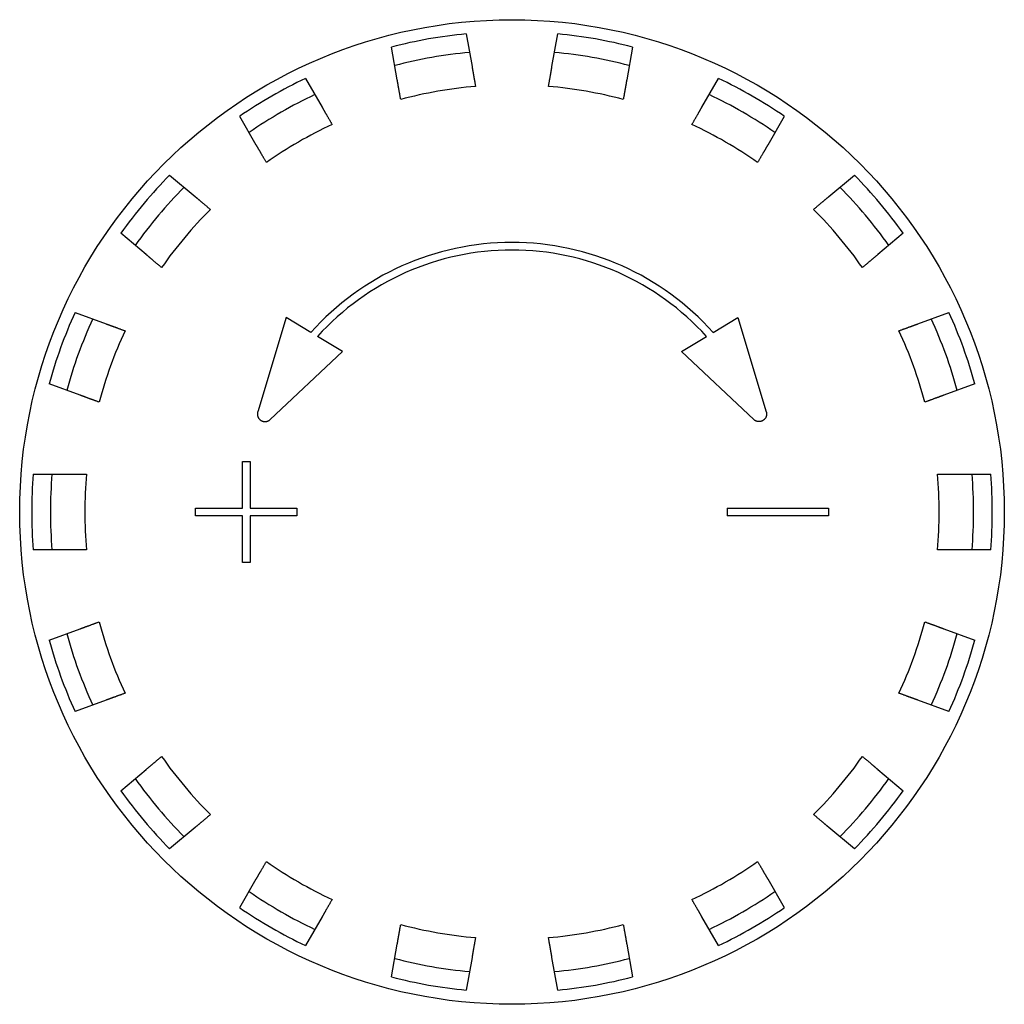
# Model space of a CAD drawing. Header units: millimetres. Extents: x 8 to 334, y 12 to 173.
# Tile 3 of 6: x 161 to 200, y 134 to 173. Entities that reach past the tile are written whole.
import ezdxf

# ---------------------------------------------------------------- set-up
doc = ezdxf.new("R2010")
doc.units = ezdxf.units.MM

msp = doc.modelspace()

# ---------------------------------------------------------------- linework, layer by layer
at = {"color": 7, "linetype": 'Continuous', "lineweight": 30}
for p, q in [((178.692, 172.39), (178.92, 171.098)), ((182.08, 171.098), (182.308, 172.39)), ((175.966, 170.577), (175.738, 171.869)), ((185.262, 171.869), (185.034, 170.577)), ((172.341, 170.632), (172.997, 169.496)), ((188.003, 169.496), (188.659, 170.632)), ((170.399, 167.996), (169.743, 169.132)), ((191.257, 169.132), (190.601, 167.996)), ((166.973, 166.808), (167.978, 165.965)), ((193.022, 165.965), (194.027, 166.808)), ((166.05, 163.667), (165.045, 164.51)), ((195.955, 164.51), (194.95, 163.667)), ((163.237, 161.379), (164.47, 160.931)), ((171.573, 161.188), (170.453, 157.458)), ((172.558, 160.596), (171.573, 161.188)), ((188.442, 160.596), (189.427, 161.188)), ((189.427, 161.188), (190.547, 157.458)), ((196.53, 160.931), (197.763, 161.379)), ((173.805, 159.846), (172.82, 160.438)), ((187.195, 159.846), (188.18, 160.438)), ((170.946, 157.153), (173.805, 159.846)), ((190.054, 157.153), (187.195, 159.846)), ((163.444, 158.112), (162.211, 158.56)), ((198.789, 158.56), (197.556, 158.112)), ((169.85, 153.65), (169.85, 155.5)), ((169.85, 155.5), (170.15, 155.5)), ((170.15, 155.5), (170.15, 153.65)), ((161.583, 155), (162.895, 155)), ((198.105, 155), (199.417, 155)), ((168, 153.35), (168, 153.65)), ((168, 153.65), (169.85, 153.65)), ((169.85, 153.35), (168, 153.35)), ((169.85, 151.5), (169.85, 153.35)), ((170.15, 153.65), (172, 153.65)), ((172, 153.35), (170.15, 153.35)), ((170.15, 153.35), (170.15, 151.5)), ((172, 153.65), (172, 153.35)), ((162.895, 152), (161.583, 152)), ((199.417, 152), (198.105, 152)), ((170.15, 151.5), (169.85, 151.5)), ((162.211, 148.44), (163.444, 148.888)), ((197.556, 148.888), (198.789, 148.44)), ((164.47, 146.069), (163.237, 145.621)), ((197.763, 145.621), (196.53, 146.069)), ((165.045, 142.49), (166.05, 143.333)), ((194.95, 143.333), (195.955, 142.49)), ((167.978, 141.035), (166.973, 140.192)), ((194.027, 140.192), (193.022, 141.035)), ((169.743, 137.868), (170.399, 139.004)), ((190.601, 139.004), (191.257, 137.868)), ((172.997, 137.504), (172.341, 136.368)), ((188.659, 136.368), (188.003, 137.504)), ((175.738, 135.131), (175.966, 136.423)), ((185.034, 136.423), (185.262, 135.131)), ((178.92, 135.902), (178.692, 134.61)), ((182.308, 134.61), (182.08, 135.902))]:
    msp.add_line(p, q, dxfattribs=at)
msp.add_circle((180.5, 153.5), 19.45, dxfattribs=at)
for radius, start, end in [(18.976, 95.4662, 104.5338), (18.976, 75.4662, 84.5338), (18.236, 95.2819, 104.7181), (18.236, 75.2819, 84.7181), (18.976, 115.4662, 124.5338), (18.976, 55.4662, 64.5338), (16.879, 94.9015, 105.0985), (16.879, 74.9015, 85.0985), (18.236, 115.2819, 124.7181), (18.236, 55.2819, 64.7181), (16.879, 114.9015, 125.0985), (16.879, 54.9015, 65.0985), (18.976, 135.4662, 144.5338), (18.976, 35.4662, 44.5338), (18.236, 135.2819, 144.7181), (18.236, 35.2819, 44.7181), (16.879, 134.9015, 145.0985), (16.879, 34.9015, 45.0985), (10.65, 41.7792, 138.2208), (10.35, 42.0955, 137.9045), (18.976, 155.4662, 164.5338), (18.236, 155.2819, 164.7181), (18.236, 15.2819, 24.7181), (18.976, 15.4662, 24.5338), (16.879, 154.9015, 165.0985), (16.879, 14.9015, 25.0985), (18.976, 175.4662, 184.5338), (18.236, 175.2819, 184.7181), (16.879, 174.9015, 185.0985), (16.879, 354.9015, 5.0985), (18.236, 355.2819, 4.7181), (18.976, 355.4662, 4.5338), (16.879, 194.9015, 205.0985), (16.879, 334.9015, 345.0985), (18.236, 195.2819, 204.7181), (18.236, 335.2819, 344.7181), (18.976, 195.4662, 204.5338), (18.976, 335.4662, 344.5338), (16.879, 214.9015, 225.0985), (16.879, 314.9015, 325.0985), (18.236, 215.2819, 224.7181), (18.236, 315.2819, 324.7181), (18.976, 215.4662, 224.5338), (18.976, 315.4662, 324.5338), (16.879, 234.9015, 245.0985), (16.879, 294.9015, 305.0985), (18.236, 235.2819, 244.7181), (18.236, 295.2819, 304.7181), (18.976, 235.4662, 244.5338), (18.976, 295.4662, 304.5338), (16.879, 254.9015, 265.0985), (16.879, 274.9015, 285.0985), (18.236, 255.2819, 264.7181), (18.236, 275.2819, 284.7181), (18.976, 255.4662, 264.5338), (18.976, 275.4662, 284.5338)]:
    msp.add_arc((180.5, 153.5), radius, start, end, dxfattribs=at)
for points, knots in [([(178.92, 171.098), (178.92, 171.097), (178.921, 171.094), (178.922, 171.087), (178.923, 171.079), (178.925, 171.069), (178.927, 171.057), (178.93, 171.043), (178.933, 171.028), (178.936, 171.01), (178.939, 170.99), (178.943, 170.968), (178.947, 170.943), (178.952, 170.918), (178.957, 170.89), (178.962, 170.862), (178.967, 170.832), (178.973, 170.8), (178.979, 170.767), (178.985, 170.732), (178.991, 170.695), (178.998, 170.656), (179.005, 170.615), (179.013, 170.572), (179.021, 170.527), (179.029, 170.483), (179.036, 170.441), (179.043, 170.401), (179.05, 170.36), (179.055, 170.331), (179.058, 170.317)], [0, 0, 0, 0, 0.0359095, 0.0718328, 0.1077561, 0.1436656, 0.1795751, 0.2154984, 0.2514216, 0.2873311, 0.3250899, 0.3628647, 0.4006395, 0.4383983, 0.4743076, 0.5102307, 0.5461537, 0.582063, 0.6179722, 0.6538951, 0.689818, 0.7257272, 0.7634777, 0.801244, 0.8390104, 0.8767609, 0.9075363, 0.9383117, 0.9691558, 1, 1, 1, 1]), ([(181.942, 170.317), (181.945, 170.334), (181.951, 170.367), (181.959, 170.414), (181.968, 170.461), (181.975, 170.506), (181.983, 170.55), (181.991, 170.592), (181.998, 170.633), (182.005, 170.672), (182.012, 170.711), (182.018, 170.749), (182.025, 170.785), (182.031, 170.819), (182.036, 170.85), (182.041, 170.879), (182.046, 170.907), (182.051, 170.932), (182.055, 170.956), (182.059, 170.978), (182.062, 170.999), (182.066, 171.018), (182.069, 171.035), (182.071, 171.051), (182.074, 171.064), (182.076, 171.075), (182.077, 171.083), (182.078, 171.089), (182.079, 171.095), (182.08, 171.097), (182.08, 171.098)], [0, 0, 0, 0, 0.0359774, 0.0719686, 0.1079597, 0.1439371, 0.1799147, 0.215906, 0.2518973, 0.2878749, 0.3256979, 0.3635368, 0.4013758, 0.4391988, 0.4751766, 0.5111683, 0.5471599, 0.5831378, 0.6191157, 0.6551075, 0.6910993, 0.7270772, 0.7649122, 0.8027631, 0.8406141, 0.878449, 0.9088035, 0.9391579, 0.9695789, 1, 1, 1, 1]), ([(176.103, 169.796), (176.1, 169.813), (176.095, 169.846), (176.086, 169.893), (176.078, 169.94), (176.07, 169.985), (176.062, 170.029), (176.055, 170.071), (176.048, 170.112), (176.041, 170.151), (176.034, 170.19), (176.027, 170.228), (176.021, 170.264), (176.015, 170.298), (176.009, 170.329), (176.004, 170.358), (175.999, 170.386), (175.995, 170.411), (175.991, 170.435), (175.987, 170.458), (175.983, 170.478), (175.98, 170.497), (175.977, 170.514), (175.974, 170.53), (175.972, 170.543), (175.97, 170.554), (175.968, 170.562), (175.967, 170.568), (175.966, 170.574), (175.966, 170.576), (175.966, 170.577)], [0, 0, 0, 0, 0.0359774, 0.0719686, 0.1079597, 0.1439371, 0.1799147, 0.215906, 0.2518973, 0.2878749, 0.3256979, 0.3635368, 0.4013758, 0.4391988, 0.4751766, 0.5111683, 0.5471599, 0.5831378, 0.6191157, 0.6551075, 0.6910993, 0.7270772, 0.7649122, 0.8027631, 0.8406141, 0.878449, 0.9088035, 0.9391579, 0.9695789, 1, 1, 1, 1]), ([(185.034, 170.577), (185.034, 170.576), (185.034, 170.573), (185.032, 170.566), (185.031, 170.558), (185.029, 170.548), (185.027, 170.536), (185.025, 170.522), (185.022, 170.507), (185.019, 170.489), (185.015, 170.469), (185.011, 170.447), (185.007, 170.422), (185.002, 170.397), (184.998, 170.37), (184.993, 170.341), (184.987, 170.311), (184.982, 170.279), (184.976, 170.246), (184.97, 170.211), (184.963, 170.174), (184.956, 170.135), (184.949, 170.094), (184.942, 170.051), (184.934, 170.006), (184.926, 169.962), (184.918, 169.92), (184.911, 169.88), (184.904, 169.839), (184.899, 169.81), (184.897, 169.796)], [0, 0, 0, 0, 0.03591, 0.071833, 0.107756, 0.143666, 0.179575, 0.215498, 0.251422, 0.287331, 0.32509, 0.362865, 0.400639, 0.438398, 0.474308, 0.510231, 0.546154, 0.582063, 0.617972, 0.653895, 0.689818, 0.725727, 0.763478, 0.801244, 0.83901, 0.876761, 0.907536, 0.938312, 0.969156, 1, 1, 1, 1]), ([(172.997, 169.496), (172.997, 169.495), (172.999, 169.493), (173.002, 169.487), (173.006, 169.48), (173.011, 169.471), (173.017, 169.46), (173.024, 169.448), (173.032, 169.434), (173.041, 169.419), (173.051, 169.401), (173.063, 169.382), (173.075, 169.36), (173.088, 169.338), (173.102, 169.314), (173.116, 169.289), (173.132, 169.262), (173.148, 169.235), (173.165, 169.205), (173.182, 169.174), (173.201, 169.142), (173.221, 169.108), (173.242, 169.072), (173.264, 169.034), (173.287, 168.994), (173.309, 168.956), (173.33, 168.919), (173.351, 168.883), (173.371, 168.847), (173.386, 168.822), (173.393, 168.81)], [0, 0, 0, 0, 0.03591, 0.071833, 0.107756, 0.143666, 0.179575, 0.215498, 0.251422, 0.287331, 0.32509, 0.362865, 0.400639, 0.438398, 0.474308, 0.510231, 0.546154, 0.582063, 0.617972, 0.653895, 0.689818, 0.725727, 0.763478, 0.801244, 0.83901, 0.876761, 0.907536, 0.938312, 0.969156, 1, 1, 1, 1]), ([(187.607, 168.81), (187.615, 168.824), (187.632, 168.853), (187.656, 168.895), (187.68, 168.936), (187.703, 168.976), (187.725, 169.014), (187.746, 169.051), (187.767, 169.087), (187.787, 169.122), (187.807, 169.156), (187.826, 169.19), (187.845, 169.221), (187.862, 169.251), (187.878, 169.278), (187.892, 169.304), (187.906, 169.328), (187.919, 169.351), (187.932, 169.372), (187.943, 169.391), (187.953, 169.409), (187.963, 169.426), (187.971, 169.441), (187.979, 169.455), (187.986, 169.467), (187.992, 169.476), (187.996, 169.483), (187.999, 169.489), (188.002, 169.493), (188.003, 169.495), (188.003, 169.496)], [0, 0, 0, 0, 0.0359774, 0.0719686, 0.1079597, 0.1439371, 0.1799147, 0.215906, 0.2518973, 0.2878749, 0.3256979, 0.3635368, 0.4013758, 0.4391988, 0.4751766, 0.5111683, 0.5471599, 0.5831378, 0.6191157, 0.6551075, 0.6910993, 0.7270772, 0.7649122, 0.8027631, 0.8406141, 0.878449, 0.9088035, 0.9391579, 0.9695789, 1, 1, 1, 1]), ([(170.795, 167.31), (170.787, 167.324), (170.77, 167.353), (170.746, 167.395), (170.722, 167.436), (170.699, 167.476), (170.677, 167.514), (170.655, 167.551), (170.635, 167.587), (170.615, 167.622), (170.595, 167.656), (170.576, 167.69), (170.557, 167.721), (170.54, 167.751), (170.524, 167.778), (170.51, 167.804), (170.496, 167.828), (170.483, 167.851), (170.47, 167.872), (170.459, 167.891), (170.449, 167.909), (170.439, 167.926), (170.43, 167.941), (170.423, 167.955), (170.416, 167.967), (170.41, 167.976), (170.406, 167.983), (170.403, 167.989), (170.4, 167.993), (170.399, 167.995), (170.399, 167.996)], [0, 0, 0, 0, 0.035977, 0.071969, 0.10796, 0.143937, 0.179915, 0.215906, 0.251897, 0.287875, 0.325698, 0.363537, 0.401376, 0.439199, 0.475177, 0.511168, 0.54716, 0.583138, 0.619116, 0.655108, 0.691099, 0.727077, 0.764912, 0.802763, 0.840614, 0.878449, 0.908803, 0.939158, 0.969579, 1, 1, 1, 1]), ([(190.601, 167.996), (190.601, 167.995), (190.599, 167.993), (190.596, 167.987), (190.592, 167.98), (190.587, 167.971), (190.581, 167.96), (190.574, 167.948), (190.566, 167.934), (190.557, 167.919), (190.547, 167.901), (190.535, 167.882), (190.523, 167.86), (190.51, 167.838), (190.496, 167.814), (190.482, 167.789), (190.466, 167.762), (190.45, 167.735), (190.433, 167.705), (190.416, 167.674), (190.397, 167.642), (190.377, 167.608), (190.356, 167.572), (190.334, 167.534), (190.312, 167.494), (190.289, 167.456), (190.268, 167.419), (190.248, 167.383), (190.227, 167.347), (190.212, 167.322), (190.205, 167.31)], [0, 0, 0, 0, 0.03591, 0.071833, 0.107756, 0.143666, 0.179575, 0.215498, 0.251422, 0.287331, 0.32509, 0.362865, 0.400639, 0.438398, 0.474308, 0.510231, 0.546154, 0.582063, 0.617972, 0.653895, 0.689818, 0.725727, 0.763478, 0.801244, 0.83901, 0.876761, 0.907536, 0.938312, 0.969156, 1, 1, 1, 1]), ([(167.978, 165.965), (167.979, 165.964), (167.981, 165.963), (167.986, 165.958), (167.993, 165.953), (168.001, 165.946), (168.01, 165.939), (168.021, 165.93), (168.033, 165.919), (168.047, 165.908), (168.062, 165.895), (168.079, 165.88), (168.098, 165.864), (168.118, 165.848), (168.139, 165.83), (168.161, 165.811), (168.185, 165.792), (168.21, 165.771), (168.236, 165.749), (168.263, 165.726), (168.291, 165.702), (168.321, 165.677), (168.353, 165.65), (168.387, 165.622), (168.422, 165.593), (168.456, 165.564), (168.489, 165.536), (168.52, 165.51), (168.552, 165.483), (168.574, 165.465), (168.585, 165.456)], [0, 0, 0, 0, 0.03591, 0.071833, 0.107756, 0.143666, 0.179575, 0.215498, 0.251422, 0.287331, 0.32509, 0.362865, 0.400639, 0.438398, 0.474308, 0.510231, 0.546154, 0.582063, 0.617972, 0.653895, 0.689818, 0.725727, 0.763478, 0.801244, 0.83901, 0.876761, 0.907536, 0.938312, 0.969156, 1, 1, 1, 1]), ([(192.415, 165.456), (192.427, 165.466), (192.453, 165.488), (192.49, 165.519), (192.526, 165.549), (192.561, 165.579), (192.595, 165.607), (192.628, 165.635), (192.66, 165.662), (192.691, 165.688), (192.721, 165.713), (192.751, 165.738), (192.779, 165.761), (192.805, 165.783), (192.829, 165.804), (192.852, 165.823), (192.873, 165.84), (192.893, 165.857), (192.912, 165.873), (192.929, 165.887), (192.945, 165.901), (192.96, 165.913), (192.973, 165.924), (192.985, 165.934), (192.996, 165.943), (193.004, 165.95), (193.01, 165.956), (193.015, 165.96), (193.019, 165.963), (193.021, 165.965), (193.022, 165.965)], [0, 0, 0, 0, 0.035977, 0.071969, 0.10796, 0.143937, 0.179915, 0.215906, 0.251897, 0.287875, 0.325698, 0.363537, 0.401376, 0.439199, 0.475177, 0.511168, 0.54716, 0.583138, 0.619116, 0.655108, 0.691099, 0.727077, 0.764912, 0.802763, 0.840614, 0.878449, 0.908803, 0.939158, 0.969579, 1, 1, 1, 1]), ([(166.657, 163.158), (166.644, 163.168), (166.619, 163.19), (166.581, 163.221), (166.545, 163.251), (166.51, 163.281), (166.476, 163.309), (166.443, 163.337), (166.412, 163.363), (166.381, 163.389), (166.35, 163.415), (166.321, 163.439), (166.293, 163.463), (166.267, 163.485), (166.242, 163.505), (166.22, 163.524), (166.198, 163.542), (166.178, 163.559), (166.16, 163.575), (166.143, 163.589), (166.127, 163.602), (166.112, 163.615), (166.099, 163.626), (166.087, 163.636), (166.076, 163.645), (166.068, 163.652), (166.061, 163.657), (166.056, 163.662), (166.052, 163.665), (166.051, 163.666), (166.05, 163.667)], [0, 0, 0, 0, 0.035977, 0.071969, 0.10796, 0.143937, 0.179915, 0.215906, 0.251897, 0.287875, 0.325698, 0.363537, 0.401376, 0.439199, 0.475177, 0.511168, 0.54716, 0.583138, 0.619116, 0.655108, 0.691099, 0.727077, 0.764912, 0.802763, 0.840614, 0.878449, 0.908803, 0.939158, 0.969579, 1, 1, 1, 1]), ([(194.95, 163.667), (194.949, 163.666), (194.947, 163.664), (194.942, 163.66), (194.936, 163.655), (194.928, 163.648), (194.919, 163.64), (194.908, 163.631), (194.896, 163.621), (194.882, 163.61), (194.866, 163.597), (194.849, 163.582), (194.83, 163.566), (194.81, 163.549), (194.789, 163.532), (194.767, 163.513), (194.743, 163.494), (194.719, 163.473), (194.693, 163.451), (194.666, 163.428), (194.637, 163.404), (194.607, 163.379), (194.575, 163.352), (194.541, 163.324), (194.506, 163.294), (194.472, 163.266), (194.439, 163.238), (194.408, 163.212), (194.376, 163.185), (194.354, 163.167), (194.343, 163.158)], [0, 0, 0, 0, 0.0359095, 0.0718328, 0.1077561, 0.1436656, 0.1795751, 0.2154984, 0.2514216, 0.2873311, 0.3250899, 0.3628647, 0.4006395, 0.4383983, 0.4743076, 0.5102307, 0.5461537, 0.582063, 0.6179722, 0.6538951, 0.689818, 0.7257272, 0.7634777, 0.801244, 0.8390104, 0.8767609, 0.9075363, 0.9383117, 0.9691558, 1, 1, 1, 1]), ([(164.47, 160.931), (164.471, 160.93), (164.474, 160.929), (164.48, 160.927), (164.488, 160.924), (164.497, 160.921), (164.509, 160.917), (164.522, 160.912), (164.537, 160.906), (164.554, 160.9), (164.573, 160.893), (164.594, 160.886), (164.617, 160.877), (164.642, 160.868), (164.668, 160.859), (164.695, 160.849), (164.724, 160.838), (164.754, 160.827), (164.786, 160.816), (164.819, 160.804), (164.854, 160.791), (164.891, 160.777), (164.93, 160.763), (164.972, 160.748), (165.015, 160.732), (165.057, 160.717), (165.097, 160.703), (165.135, 160.689), (165.174, 160.674), (165.201, 160.665), (165.215, 160.66)], [0, 0, 0, 0, 0.03591, 0.071833, 0.107756, 0.143666, 0.179575, 0.215498, 0.251422, 0.287331, 0.32509, 0.362865, 0.400639, 0.438398, 0.474308, 0.510231, 0.546154, 0.582063, 0.617972, 0.653895, 0.689818, 0.725727, 0.763478, 0.801244, 0.83901, 0.876761, 0.907536, 0.938312, 0.969156, 1, 1, 1, 1]), ([(195.785, 160.66), (195.801, 160.665), (195.832, 160.677), (195.878, 160.693), (195.922, 160.71), (195.965, 160.725), (196.007, 160.74), (196.047, 160.755), (196.086, 160.769), (196.124, 160.783), (196.161, 160.796), (196.197, 160.81), (196.232, 160.822), (196.264, 160.834), (196.294, 160.845), (196.321, 160.855), (196.348, 160.864), (196.372, 160.873), (196.395, 160.882), (196.416, 160.889), (196.436, 160.896), (196.454, 160.903), (196.47, 160.909), (196.485, 160.914), (196.498, 160.919), (196.508, 160.923), (196.516, 160.926), (196.522, 160.928), (196.527, 160.93), (196.529, 160.93), (196.53, 160.931)], [0, 0, 0, 0, 0.035977, 0.071969, 0.10796, 0.143937, 0.179915, 0.215906, 0.251897, 0.287875, 0.325698, 0.363537, 0.401376, 0.439199, 0.475177, 0.511168, 0.54716, 0.583138, 0.619116, 0.655108, 0.691099, 0.727077, 0.764912, 0.802763, 0.840614, 0.878449, 0.908803, 0.939158, 0.969579, 1, 1, 1, 1]), ([(164.189, 157.841), (164.173, 157.846), (164.142, 157.858), (164.096, 157.874), (164.052, 157.89), (164.009, 157.906), (163.967, 157.921), (163.927, 157.936), (163.888, 157.95), (163.85, 157.964), (163.813, 157.977), (163.777, 157.991), (163.742, 158.003), (163.71, 158.015), (163.68, 158.026), (163.652, 158.036), (163.626, 158.045), (163.602, 158.054), (163.579, 158.063), (163.558, 158.07), (163.538, 158.077), (163.52, 158.084), (163.504, 158.09), (163.489, 158.095), (163.476, 158.1), (163.466, 158.104), (163.458, 158.107), (163.452, 158.109), (163.447, 158.111), (163.445, 158.111), (163.444, 158.112)], [0, 0, 0, 0, 0.0359774, 0.0719686, 0.1079597, 0.1439371, 0.1799147, 0.215906, 0.2518973, 0.2878749, 0.3256979, 0.3635368, 0.4013758, 0.4391988, 0.4751766, 0.5111683, 0.5471599, 0.5831378, 0.6191157, 0.6551075, 0.6910993, 0.7270772, 0.7649122, 0.8027631, 0.8406141, 0.878449, 0.9088035, 0.9391579, 0.9695789, 1, 1, 1, 1]), ([(197.556, 158.112), (197.555, 158.111), (197.552, 158.11), (197.546, 158.108), (197.538, 158.105), (197.529, 158.102), (197.517, 158.098), (197.504, 158.093), (197.489, 158.087), (197.472, 158.081), (197.453, 158.074), (197.432, 158.066), (197.409, 158.058), (197.384, 158.049), (197.358, 158.04), (197.331, 158.03), (197.303, 158.019), (197.272, 158.008), (197.24, 157.997), (197.207, 157.985), (197.172, 157.972), (197.135, 157.958), (197.096, 157.944), (197.054, 157.929), (197.011, 157.913), (196.97, 157.898), (196.929, 157.884), (196.891, 157.87), (196.852, 157.855), (196.825, 157.845), (196.811, 157.841)], [0, 0, 0, 0, 0.03591, 0.071833, 0.107756, 0.143666, 0.179575, 0.215498, 0.251422, 0.287331, 0.32509, 0.362865, 0.400639, 0.438398, 0.474308, 0.510231, 0.546154, 0.582063, 0.617972, 0.653895, 0.689818, 0.725727, 0.763478, 0.801244, 0.83901, 0.876761, 0.907536, 0.938312, 0.969156, 1, 1, 1, 1]), ([(170.453, 157.458), (170.45, 157.45), (170.446, 157.434), (170.442, 157.409), (170.44, 157.383), (170.44, 157.358), (170.442, 157.333), (170.446, 157.308), (170.453, 157.284), (170.461, 157.26), (170.471, 157.237), (170.484, 157.215), (170.498, 157.194), (170.513, 157.174), (170.531, 157.156), (170.55, 157.139), (170.57, 157.124), (170.592, 157.11), (170.614, 157.099), (170.638, 157.089), (170.662, 157.082), (170.687, 157.076), (170.712, 157.073), (170.737, 157.071), (170.763, 157.072), (170.788, 157.075), (170.813, 157.08), (170.838, 157.088), (170.861, 157.097), (170.884, 157.108), (170.906, 157.121), (170.927, 157.136), (170.939, 157.148), (170.946, 157.153)], [0, 0, 0, 0, 0.032002, 0.064119, 0.096235, 0.128235, 0.160228, 0.192333, 0.224436, 0.256425, 0.288464, 0.320616, 0.352765, 0.3848, 0.417014, 0.449341, 0.481665, 0.513875, 0.546234, 0.578707, 0.611177, 0.643531, 0.675942, 0.708468, 0.74099, 0.773396, 0.80574, 0.838201, 0.870658, 0.902997, 0.935314, 0.967687, 1, 1, 1, 1]), ([(190.547, 157.458), (190.55, 157.45), (190.554, 157.434), (190.558, 157.409), (190.56, 157.383), (190.56, 157.358), (190.558, 157.333), (190.554, 157.308), (190.547, 157.284), (190.539, 157.26), (190.529, 157.237), (190.516, 157.215), (190.502, 157.194), (190.487, 157.174), (190.469, 157.156), (190.45, 157.139), (190.43, 157.124), (190.408, 157.11), (190.386, 157.099), (190.362, 157.089), (190.338, 157.082), (190.313, 157.076), (190.288, 157.073), (190.263, 157.071), (190.237, 157.072), (190.212, 157.075), (190.187, 157.08), (190.162, 157.088), (190.139, 157.097), (190.116, 157.108), (190.094, 157.121), (190.073, 157.136), (190.061, 157.148), (190.054, 157.153)], [0, 0, 0, 0, 0.032002, 0.064119, 0.096235, 0.128235, 0.160228, 0.192333, 0.224436, 0.256425, 0.288464, 0.320616, 0.352765, 0.3848, 0.417014, 0.449341, 0.481665, 0.513875, 0.546234, 0.578707, 0.611177, 0.643531, 0.675942, 0.708468, 0.74099, 0.773396, 0.80574, 0.838201, 0.870658, 0.902997, 0.935314, 0.967687, 1, 1, 1, 1]), ([(162.895, 155), (162.896, 155), (162.899, 155), (162.906, 155), (162.914, 155), (162.924, 155), (162.937, 155), (162.951, 155), (162.966, 155), (162.984, 155), (163.005, 155), (163.027, 155), (163.052, 155), (163.078, 155), (163.106, 155), (163.135, 155), (163.165, 155), (163.197, 155), (163.231, 155), (163.267, 155), (163.304, 155), (163.343, 155), (163.385, 155), (163.429, 155), (163.475, 155), (163.519, 155), (163.562, 155), (163.603, 155), (163.645, 155), (163.674, 155), (163.688, 155)], [0, 0, 0, 0, 0.0359095, 0.0718328, 0.1077561, 0.1436656, 0.1795751, 0.2154984, 0.2514216, 0.2873311, 0.3250899, 0.3628647, 0.4006395, 0.4383983, 0.4743076, 0.5102307, 0.5461537, 0.582063, 0.6179722, 0.6538951, 0.689818, 0.7257272, 0.7634777, 0.801244, 0.8390104, 0.8767609, 0.9075363, 0.9383117, 0.9691558, 1, 1, 1, 1]), ([(197.312, 155), (197.329, 155), (197.362, 155), (197.411, 155), (197.458, 155), (197.504, 155), (197.548, 155), (197.591, 155), (197.632, 155), (197.673, 155), (197.712, 155), (197.751, 155), (197.787, 155), (197.821, 155), (197.853, 155), (197.883, 155), (197.911, 155), (197.937, 155), (197.961, 155), (197.984, 155), (198.004, 155), (198.023, 155), (198.041, 155), (198.057, 155), (198.071, 155), (198.081, 155), (198.09, 155), (198.096, 155), (198.101, 155), (198.104, 155), (198.105, 155)], [0, 0, 0, 0, 0.035977, 0.071969, 0.10796, 0.143937, 0.179915, 0.215906, 0.251897, 0.287875, 0.325698, 0.363537, 0.401376, 0.439199, 0.475177, 0.511168, 0.54716, 0.583138, 0.619116, 0.655108, 0.691099, 0.727077, 0.764912, 0.802763, 0.840614, 0.878449, 0.908803, 0.939158, 0.969579, 1, 1, 1, 1]), ([(189, 153.65), (189.101, 153.65), (189.304, 153.65), (189.641, 153.65), (190.012, 153.65), (190.417, 153.65), (190.808, 153.65), (191.185, 153.65), (191.548, 153.65), (191.911, 153.65), (192.274, 153.65), (192.637, 153.65), (192.879, 153.65), (193, 153.65)], [0, 0, 0, 0, 0.075797, 0.151594, 0.252659, 0.353723, 0.454788, 0.545651, 0.636514, 0.727378, 0.818252, 0.909126, 1, 1, 1, 1]), ([(189, 153.65), (189, 153.625), (189, 153.574), (189, 153.474), (189, 153.399), (189, 153.35)], [0, 0, 0, 0, 0.254077, 0.508155, 1, 1, 1, 1]), ([(193, 153.35), (192.899, 153.35), (192.697, 153.35), (192.361, 153.35), (191.991, 153.35), (191.587, 153.35), (191.197, 153.35), (190.82, 153.35), (190.456, 153.35), (190.092, 153.35), (189.728, 153.35), (189.364, 153.35), (189.121, 153.35), (189, 153.35)], [0, 0, 0, 0, 0.075797, 0.151594, 0.252659, 0.353723, 0.454788, 0.545651, 0.636514, 0.727378, 0.818252, 0.909126, 1, 1, 1, 1]), ([(193, 153.65), (193, 153.625), (193, 153.574), (193, 153.474), (193, 153.399), (193, 153.35)], [0, 0, 0, 0, 0.254077, 0.508155, 1, 1, 1, 1]), ([(163.688, 152), (163.671, 152), (163.638, 152), (163.589, 152), (163.542, 152), (163.496, 152), (163.452, 152), (163.409, 152), (163.368, 152), (163.327, 152), (163.288, 152), (163.249, 152), (163.213, 152), (163.179, 152), (163.147, 152), (163.117, 152), (163.089, 152), (163.063, 152), (163.039, 152), (163.016, 152), (162.996, 152), (162.977, 152), (162.959, 152), (162.943, 152), (162.929, 152), (162.919, 152), (162.91, 152), (162.904, 152), (162.899, 152), (162.896, 152), (162.895, 152)], [0, 0, 0, 0, 0.0359774, 0.0719686, 0.1079597, 0.1439371, 0.1799147, 0.215906, 0.2518973, 0.2878749, 0.3256979, 0.3635368, 0.4013758, 0.4391988, 0.4751766, 0.5111683, 0.5471599, 0.5831378, 0.6191157, 0.6551075, 0.6910993, 0.7270772, 0.7649122, 0.8027631, 0.8406141, 0.878449, 0.9088035, 0.9391579, 0.9695789, 1, 1, 1, 1]), ([(198.105, 152), (198.104, 152), (198.101, 152), (198.094, 152), (198.086, 152), (198.076, 152), (198.063, 152), (198.049, 152), (198.034, 152), (198.016, 152), (197.995, 152), (197.973, 152), (197.948, 152), (197.922, 152), (197.894, 152), (197.865, 152), (197.835, 152), (197.803, 152), (197.769, 152), (197.733, 152), (197.696, 152), (197.657, 152), (197.615, 152), (197.571, 152), (197.525, 152), (197.481, 152), (197.438, 152), (197.397, 152), (197.355, 152), (197.326, 152), (197.312, 152)], [0, 0, 0, 0, 0.03591, 0.071833, 0.107756, 0.143666, 0.179575, 0.215498, 0.251422, 0.287331, 0.32509, 0.362865, 0.400639, 0.438398, 0.474308, 0.510231, 0.546154, 0.582063, 0.617972, 0.653895, 0.689818, 0.725727, 0.763478, 0.801244, 0.83901, 0.876761, 0.907536, 0.938312, 0.969156, 1, 1, 1, 1]), ([(163.444, 148.888), (163.445, 148.889), (163.448, 148.89), (163.454, 148.892), (163.462, 148.895), (163.471, 148.898), (163.483, 148.902), (163.496, 148.907), (163.511, 148.913), (163.528, 148.919), (163.547, 148.926), (163.568, 148.934), (163.591, 148.942), (163.616, 148.951), (163.642, 148.96), (163.669, 148.97), (163.697, 148.981), (163.728, 148.992), (163.76, 149.003), (163.793, 149.015), (163.828, 149.028), (163.865, 149.042), (163.904, 149.056), (163.946, 149.071), (163.989, 149.087), (164.03, 149.102), (164.071, 149.116), (164.109, 149.13), (164.148, 149.145), (164.175, 149.155), (164.189, 149.159)], [0, 0, 0, 0, 0.03591, 0.071833, 0.107756, 0.143666, 0.179575, 0.215498, 0.251422, 0.287331, 0.32509, 0.362865, 0.400639, 0.438398, 0.474308, 0.510231, 0.546154, 0.582063, 0.617972, 0.653895, 0.689818, 0.725727, 0.763478, 0.801244, 0.83901, 0.876761, 0.907536, 0.938312, 0.969156, 1, 1, 1, 1]), ([(196.811, 149.159), (196.827, 149.154), (196.858, 149.142), (196.904, 149.126), (196.948, 149.11), (196.991, 149.094), (197.033, 149.079), (197.073, 149.064), (197.112, 149.05), (197.15, 149.036), (197.187, 149.023), (197.223, 149.009), (197.258, 148.997), (197.29, 148.985), (197.32, 148.974), (197.348, 148.964), (197.374, 148.955), (197.398, 148.946), (197.421, 148.937), (197.442, 148.93), (197.462, 148.923), (197.48, 148.916), (197.496, 148.91), (197.511, 148.905), (197.524, 148.9), (197.534, 148.896), (197.542, 148.893), (197.548, 148.891), (197.553, 148.889), (197.555, 148.889), (197.556, 148.888)], [0, 0, 0, 0, 0.035977, 0.071969, 0.10796, 0.143937, 0.179915, 0.215906, 0.251897, 0.287875, 0.325698, 0.363537, 0.401376, 0.439199, 0.475177, 0.511168, 0.54716, 0.583138, 0.619116, 0.655108, 0.691099, 0.727077, 0.764912, 0.802763, 0.840614, 0.878449, 0.908803, 0.939158, 0.969579, 1, 1, 1, 1]), ([(165.215, 146.34), (165.199, 146.335), (165.168, 146.323), (165.122, 146.307), (165.078, 146.29), (165.035, 146.275), (164.993, 146.26), (164.953, 146.245), (164.914, 146.231), (164.876, 146.217), (164.839, 146.204), (164.803, 146.19), (164.768, 146.178), (164.736, 146.166), (164.706, 146.155), (164.679, 146.145), (164.652, 146.136), (164.628, 146.127), (164.605, 146.118), (164.584, 146.111), (164.564, 146.104), (164.546, 146.097), (164.53, 146.091), (164.515, 146.086), (164.502, 146.081), (164.492, 146.077), (164.484, 146.074), (164.478, 146.072), (164.473, 146.07), (164.471, 146.07), (164.47, 146.069)], [0, 0, 0, 0, 0.035977, 0.071969, 0.10796, 0.143937, 0.179915, 0.215906, 0.251897, 0.287875, 0.325698, 0.363537, 0.401376, 0.439199, 0.475177, 0.511168, 0.54716, 0.583138, 0.619116, 0.655108, 0.691099, 0.727077, 0.764912, 0.802763, 0.840614, 0.878449, 0.908803, 0.939158, 0.969579, 1, 1, 1, 1]), ([(196.53, 146.069), (196.529, 146.07), (196.526, 146.071), (196.52, 146.073), (196.512, 146.076), (196.503, 146.079), (196.491, 146.083), (196.478, 146.088), (196.463, 146.094), (196.446, 146.1), (196.427, 146.107), (196.406, 146.114), (196.383, 146.123), (196.358, 146.132), (196.332, 146.141), (196.305, 146.151), (196.276, 146.162), (196.246, 146.173), (196.214, 146.184), (196.181, 146.196), (196.146, 146.209), (196.109, 146.223), (196.07, 146.237), (196.028, 146.252), (195.985, 146.268), (195.943, 146.283), (195.903, 146.297), (195.865, 146.311), (195.826, 146.326), (195.799, 146.335), (195.785, 146.34)], [0, 0, 0, 0, 0.03591, 0.071833, 0.107756, 0.143666, 0.179575, 0.215498, 0.251422, 0.287331, 0.32509, 0.362865, 0.400639, 0.438398, 0.474308, 0.510231, 0.546154, 0.582063, 0.617972, 0.653895, 0.689818, 0.725727, 0.763478, 0.801244, 0.83901, 0.876761, 0.907536, 0.938312, 0.969156, 1, 1, 1, 1]), ([(166.05, 143.333), (166.051, 143.334), (166.053, 143.336), (166.058, 143.34), (166.064, 143.345), (166.072, 143.352), (166.081, 143.36), (166.092, 143.369), (166.104, 143.379), (166.118, 143.39), (166.134, 143.403), (166.151, 143.418), (166.17, 143.434), (166.19, 143.451), (166.211, 143.468), (166.233, 143.487), (166.257, 143.506), (166.281, 143.527), (166.307, 143.549), (166.334, 143.572), (166.363, 143.596), (166.393, 143.621), (166.425, 143.648), (166.459, 143.676), (166.494, 143.706), (166.528, 143.734), (166.561, 143.762), (166.592, 143.788), (166.624, 143.815), (166.646, 143.833), (166.657, 143.842)], [0, 0, 0, 0, 0.03591, 0.071833, 0.107756, 0.143666, 0.179575, 0.215498, 0.251422, 0.287331, 0.32509, 0.362865, 0.400639, 0.438398, 0.474308, 0.510231, 0.546154, 0.582063, 0.617972, 0.653895, 0.689818, 0.725727, 0.763478, 0.801244, 0.83901, 0.876761, 0.907536, 0.938312, 0.969156, 1, 1, 1, 1]), ([(194.343, 143.842), (194.356, 143.832), (194.381, 143.81), (194.419, 143.779), (194.455, 143.749), (194.49, 143.719), (194.524, 143.691), (194.557, 143.663), (194.588, 143.637), (194.619, 143.611), (194.65, 143.585), (194.679, 143.561), (194.707, 143.537), (194.733, 143.515), (194.758, 143.495), (194.78, 143.476), (194.802, 143.458), (194.822, 143.441), (194.84, 143.425), (194.857, 143.411), (194.873, 143.398), (194.888, 143.385), (194.901, 143.374), (194.913, 143.364), (194.924, 143.355), (194.932, 143.348), (194.939, 143.343), (194.944, 143.338), (194.948, 143.335), (194.949, 143.334), (194.95, 143.333)], [0, 0, 0, 0, 0.0359774, 0.0719686, 0.1079597, 0.1439371, 0.1799147, 0.215906, 0.2518973, 0.2878749, 0.3256979, 0.3635368, 0.4013758, 0.4391988, 0.4751766, 0.5111683, 0.5471599, 0.5831378, 0.6191157, 0.6551075, 0.6910993, 0.7270772, 0.7649122, 0.8027631, 0.8406141, 0.878449, 0.9088035, 0.9391579, 0.9695789, 1, 1, 1, 1]), ([(168.585, 141.544), (168.573, 141.534), (168.547, 141.512), (168.51, 141.481), (168.474, 141.451), (168.439, 141.421), (168.405, 141.393), (168.372, 141.365), (168.34, 141.338), (168.309, 141.312), (168.279, 141.287), (168.249, 141.262), (168.221, 141.239), (168.195, 141.217), (168.171, 141.196), (168.148, 141.177), (168.127, 141.16), (168.107, 141.143), (168.088, 141.127), (168.071, 141.113), (168.055, 141.099), (168.04, 141.087), (168.027, 141.076), (168.015, 141.066), (168.004, 141.057), (167.996, 141.05), (167.99, 141.044), (167.985, 141.04), (167.981, 141.037), (167.979, 141.035), (167.978, 141.035)], [0, 0, 0, 0, 0.0359774, 0.0719686, 0.1079597, 0.1439371, 0.1799147, 0.215906, 0.2518973, 0.2878749, 0.3256979, 0.3635368, 0.4013758, 0.4391988, 0.4751766, 0.5111683, 0.5471599, 0.5831378, 0.6191157, 0.6551075, 0.6910993, 0.7270772, 0.7649122, 0.8027631, 0.8406141, 0.878449, 0.9088035, 0.9391579, 0.9695789, 1, 1, 1, 1]), ([(193.022, 141.035), (193.021, 141.036), (193.019, 141.037), (193.014, 141.042), (193.007, 141.047), (192.999, 141.054), (192.99, 141.061), (192.979, 141.07), (192.967, 141.081), (192.953, 141.092), (192.938, 141.105), (192.921, 141.12), (192.902, 141.136), (192.882, 141.152), (192.861, 141.17), (192.839, 141.189), (192.815, 141.208), (192.79, 141.229), (192.764, 141.251), (192.737, 141.274), (192.709, 141.298), (192.679, 141.323), (192.647, 141.35), (192.613, 141.378), (192.578, 141.407), (192.544, 141.436), (192.511, 141.464), (192.48, 141.49), (192.448, 141.517), (192.426, 141.535), (192.415, 141.544)], [0, 0, 0, 0, 0.03591, 0.071833, 0.107756, 0.143666, 0.179575, 0.215498, 0.251422, 0.287331, 0.32509, 0.362865, 0.400639, 0.438398, 0.474308, 0.510231, 0.546154, 0.582063, 0.617972, 0.653895, 0.689818, 0.725727, 0.763478, 0.801244, 0.83901, 0.876761, 0.907536, 0.938312, 0.969156, 1, 1, 1, 1]), ([(170.399, 139.004), (170.399, 139.005), (170.401, 139.007), (170.404, 139.013), (170.408, 139.02), (170.413, 139.029), (170.419, 139.04), (170.426, 139.052), (170.434, 139.066), (170.443, 139.081), (170.453, 139.099), (170.465, 139.118), (170.477, 139.14), (170.49, 139.162), (170.504, 139.186), (170.518, 139.211), (170.534, 139.238), (170.55, 139.265), (170.567, 139.295), (170.584, 139.326), (170.603, 139.358), (170.623, 139.392), (170.644, 139.428), (170.666, 139.466), (170.688, 139.506), (170.711, 139.544), (170.732, 139.581), (170.752, 139.617), (170.773, 139.653), (170.788, 139.678), (170.795, 139.69)], [0, 0, 0, 0, 0.03591, 0.071833, 0.107756, 0.143666, 0.179575, 0.215498, 0.251422, 0.287331, 0.32509, 0.362865, 0.400639, 0.438398, 0.474308, 0.510231, 0.546154, 0.582063, 0.617972, 0.653895, 0.689818, 0.725727, 0.763478, 0.801244, 0.83901, 0.876761, 0.907536, 0.938312, 0.969156, 1, 1, 1, 1]), ([(190.205, 139.69), (190.213, 139.676), (190.23, 139.647), (190.254, 139.605), (190.278, 139.564), (190.301, 139.524), (190.323, 139.486), (190.345, 139.449), (190.365, 139.413), (190.385, 139.378), (190.405, 139.344), (190.424, 139.31), (190.443, 139.279), (190.46, 139.249), (190.476, 139.222), (190.49, 139.196), (190.504, 139.172), (190.517, 139.149), (190.53, 139.128), (190.541, 139.109), (190.551, 139.091), (190.561, 139.074), (190.57, 139.059), (190.577, 139.045), (190.584, 139.033), (190.59, 139.024), (190.594, 139.017), (190.597, 139.011), (190.6, 139.007), (190.601, 139.005), (190.601, 139.004)], [0, 0, 0, 0, 0.035977, 0.071969, 0.10796, 0.143937, 0.179915, 0.215906, 0.251897, 0.287875, 0.325698, 0.363537, 0.401376, 0.439199, 0.475177, 0.511168, 0.54716, 0.583138, 0.619116, 0.655108, 0.691099, 0.727077, 0.764912, 0.802763, 0.840614, 0.878449, 0.908803, 0.939158, 0.969579, 1, 1, 1, 1]), ([(173.393, 138.19), (173.385, 138.176), (173.368, 138.147), (173.344, 138.105), (173.32, 138.064), (173.297, 138.024), (173.275, 137.986), (173.254, 137.949), (173.233, 137.913), (173.213, 137.878), (173.193, 137.844), (173.174, 137.81), (173.155, 137.779), (173.138, 137.749), (173.122, 137.722), (173.108, 137.696), (173.094, 137.672), (173.081, 137.649), (173.068, 137.628), (173.057, 137.609), (173.047, 137.591), (173.037, 137.574), (173.029, 137.559), (173.021, 137.545), (173.014, 137.533), (173.008, 137.524), (173.004, 137.517), (173.001, 137.511), (172.998, 137.507), (172.997, 137.505), (172.997, 137.504)], [0, 0, 0, 0, 0.035977, 0.071969, 0.10796, 0.143937, 0.179915, 0.215906, 0.251897, 0.287875, 0.325698, 0.363537, 0.401376, 0.439199, 0.475177, 0.511168, 0.54716, 0.583138, 0.619116, 0.655108, 0.691099, 0.727077, 0.764912, 0.802763, 0.840614, 0.878449, 0.908803, 0.939158, 0.969579, 1, 1, 1, 1]), ([(188.003, 137.504), (188.003, 137.505), (188.001, 137.507), (187.998, 137.513), (187.994, 137.52), (187.989, 137.529), (187.983, 137.54), (187.976, 137.552), (187.968, 137.566), (187.959, 137.581), (187.949, 137.599), (187.937, 137.618), (187.925, 137.64), (187.912, 137.662), (187.898, 137.686), (187.884, 137.711), (187.868, 137.738), (187.852, 137.765), (187.835, 137.795), (187.818, 137.826), (187.799, 137.858), (187.779, 137.892), (187.758, 137.928), (187.736, 137.966), (187.713, 138.006), (187.691, 138.044), (187.67, 138.081), (187.649, 138.117), (187.629, 138.153), (187.614, 138.178), (187.607, 138.19)], [0, 0, 0, 0, 0.03591, 0.071833, 0.107756, 0.143666, 0.179575, 0.215498, 0.251422, 0.287331, 0.32509, 0.362865, 0.400639, 0.438398, 0.474308, 0.510231, 0.546154, 0.582063, 0.617972, 0.653895, 0.689818, 0.725727, 0.763478, 0.801244, 0.83901, 0.876761, 0.907536, 0.938312, 0.969156, 1, 1, 1, 1]), ([(175.966, 136.423), (175.966, 136.424), (175.966, 136.427), (175.968, 136.434), (175.969, 136.442), (175.971, 136.452), (175.973, 136.464), (175.975, 136.478), (175.978, 136.493), (175.981, 136.511), (175.985, 136.531), (175.989, 136.553), (175.993, 136.578), (175.998, 136.603), (176.002, 136.63), (176.007, 136.659), (176.013, 136.689), (176.018, 136.721), (176.024, 136.754), (176.03, 136.789), (176.037, 136.826), (176.044, 136.865), (176.051, 136.906), (176.058, 136.949), (176.066, 136.994), (176.074, 137.038), (176.082, 137.08), (176.089, 137.12), (176.096, 137.161), (176.101, 137.19), (176.103, 137.204)], [0, 0, 0, 0, 0.03591, 0.071833, 0.107756, 0.143666, 0.179575, 0.215498, 0.251422, 0.287331, 0.32509, 0.362865, 0.400639, 0.438398, 0.474308, 0.510231, 0.546154, 0.582063, 0.617972, 0.653895, 0.689818, 0.725727, 0.763478, 0.801244, 0.83901, 0.876761, 0.907536, 0.938312, 0.969156, 1, 1, 1, 1]), ([(184.897, 137.204), (184.9, 137.187), (184.905, 137.154), (184.914, 137.107), (184.922, 137.06), (184.93, 137.015), (184.938, 136.971), (184.945, 136.929), (184.952, 136.888), (184.959, 136.849), (184.966, 136.81), (184.973, 136.772), (184.979, 136.736), (184.985, 136.702), (184.991, 136.671), (184.996, 136.642), (185.001, 136.614), (185.005, 136.589), (185.009, 136.565), (185.013, 136.542), (185.017, 136.522), (185.02, 136.503), (185.023, 136.486), (185.026, 136.47), (185.028, 136.457), (185.03, 136.446), (185.032, 136.438), (185.033, 136.432), (185.034, 136.426), (185.034, 136.424), (185.034, 136.423)], [0, 0, 0, 0, 0.035977, 0.071969, 0.10796, 0.143937, 0.179915, 0.215906, 0.251897, 0.287875, 0.325698, 0.363537, 0.401376, 0.439199, 0.475177, 0.511168, 0.54716, 0.583138, 0.619116, 0.655108, 0.691099, 0.727077, 0.764912, 0.802763, 0.840614, 0.878449, 0.908803, 0.939158, 0.969579, 1, 1, 1, 1]), ([(179.058, 136.683), (179.055, 136.666), (179.049, 136.633), (179.041, 136.586), (179.032, 136.539), (179.025, 136.494), (179.017, 136.45), (179.009, 136.408), (179.002, 136.367), (178.995, 136.328), (178.988, 136.289), (178.982, 136.251), (178.975, 136.215), (178.969, 136.181), (178.964, 136.15), (178.959, 136.121), (178.954, 136.093), (178.949, 136.068), (178.945, 136.044), (178.941, 136.022), (178.938, 136.001), (178.934, 135.982), (178.931, 135.965), (178.929, 135.949), (178.926, 135.936), (178.924, 135.925), (178.923, 135.917), (178.922, 135.911), (178.921, 135.905), (178.92, 135.903), (178.92, 135.902)], [0, 0, 0, 0, 0.0359774, 0.0719686, 0.1079597, 0.1439371, 0.1799147, 0.215906, 0.2518973, 0.2878749, 0.3256979, 0.3635368, 0.4013758, 0.4391988, 0.4751766, 0.5111683, 0.5471599, 0.5831378, 0.6191157, 0.6551075, 0.6910993, 0.7270772, 0.7649122, 0.8027631, 0.8406141, 0.878449, 0.9088035, 0.9391579, 0.9695789, 1, 1, 1, 1]), ([(182.08, 135.902), (182.08, 135.903), (182.079, 135.906), (182.078, 135.913), (182.077, 135.921), (182.075, 135.931), (182.073, 135.943), (182.07, 135.957), (182.067, 135.972), (182.064, 135.99), (182.061, 136.01), (182.057, 136.032), (182.053, 136.057), (182.048, 136.082), (182.043, 136.11), (182.038, 136.138), (182.033, 136.168), (182.027, 136.2), (182.021, 136.233), (182.015, 136.268), (182.009, 136.305), (182.002, 136.344), (181.995, 136.385), (181.987, 136.428), (181.979, 136.473), (181.971, 136.517), (181.964, 136.559), (181.957, 136.599), (181.95, 136.64), (181.945, 136.669), (181.942, 136.683)], [0, 0, 0, 0, 0.0359095, 0.0718328, 0.1077561, 0.1436656, 0.1795751, 0.2154984, 0.2514216, 0.2873311, 0.3250899, 0.3628647, 0.4006395, 0.4383983, 0.4743076, 0.5102307, 0.5461537, 0.582063, 0.6179722, 0.6538951, 0.689818, 0.7257272, 0.7634777, 0.801244, 0.8390104, 0.8767609, 0.9075363, 0.9383117, 0.9691558, 1, 1, 1, 1])]:
    msp.add_open_spline(points, degree=3, knots=knots, dxfattribs=at)

doc.saveas('drawing.dxf')
